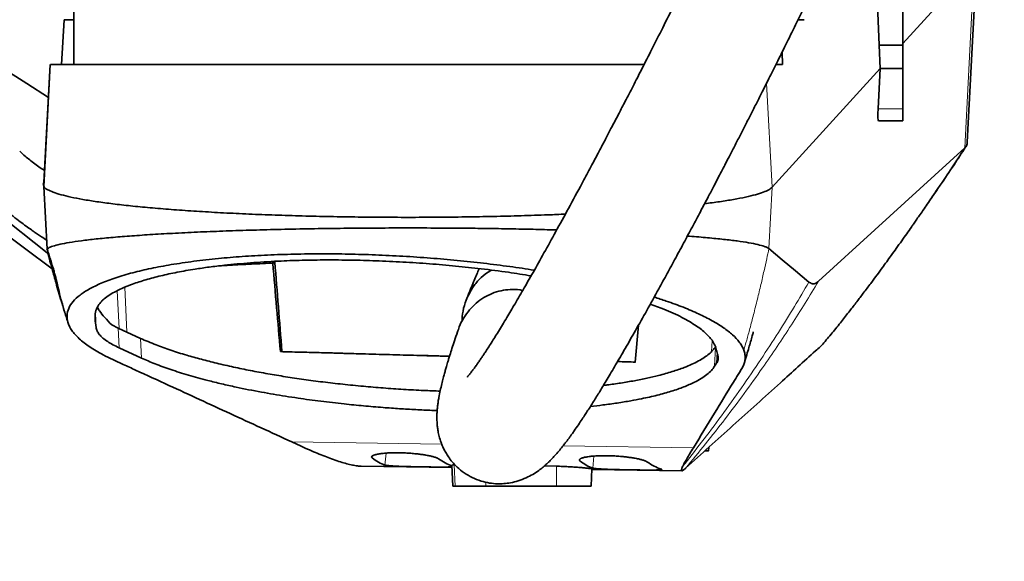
# Model space of a CAD drawing. Header units: millimetres. Extents: x 0 to 14900, y 0 to 10500.
# Tile 40 of 56: x 10976 to 11394, y 5264 to 5493. Entities that reach past the tile are written whole.
import ezdxf

# ---------------------------------------------------------------- set-up
doc = ezdxf.new("R2010")
doc.units = ezdxf.units.MM
doc.header["$LTSCALE"] = 25
doc.styles.add('SLDTEXTSTYLE0', font='TXT', dxfattribs={"width": 0.605})
doc.dimstyles.new('SLDDIMSTYLE1', dxfattribs={"dimtxt": 87.5, "dimasz": 87.5, "dimexe": 0, "dimexo": 0.0625, "dimgap": 21.875, "dimtad": 1, "dimdec": 4, "dimlfac": 25, "dimzin": 12, "dimdsep": 46, "dimtxsty": 'SLDTEXTSTYLE0', "dimsah": 1, "dimcen": 0.09, "dimadec": 1, "dimazin": 3, "dimtfac": 1, "dimtofl": 0, "dimtmove": 0, "dimatfit": 3, "dimfxl": 1, "dimfrac": 2, "dimtolj": 1, "dimtzin": 12, "dimarcsym": 0})

# ---------------------------------------------------------------- blocks, each defined once
blk = doc.blocks.new('_D_7')
at = {"color": 7, "linetype": 'Continuous', "lineweight": 0}
for p, q in [((12219.93, 5733.49), (13700.97, 5733.49)), ((8210.66, 5273.14), (7985.54, 5233.45))]:
    blk.add_line(p, q, dxfattribs=at)
at = {"color": 7, "linetype": 'Continuous', "lineweight": 18}
blk.add_arc((10821.38, 5733.49), 2842.09, 190, 0, dxfattribs=at)
for points in [[(13663.47, 5733.49), (13649.62, 5646.19), (13674.62, 5645.8)], [(8022.47, 5239.96), (8026.72, 5151.68), (8051.27, 5156.4)]]:
    blk.add_solid(points, dxfattribs=at)
at = {"color": 7, "linetype": 'Continuous', "lineweight": 18, "insert": (10935.4, 3003.74), "char_height": 87.5, "attachment_point": 1, "rotation": 5, "style": 'SLDTEXTSTYLE0'}
blk.add_mtext('170°', dxfattribs=at)

msp = doc.modelspace()

# ---------------------------------------------------------------- linework, layer by layer
at = {"color": 7, "linetype": 'Continuous', "lineweight": 35}
for p, q in [((11378.7031652, 5441.4550674), (11382.7839076, 5519.0082414)), ((11351.3804458, 5483.3527797), (11381.7537428, 5516.7279467)), ((11341.252928, 5482.7197232), (11340.4613767, 5505.1676074)), ((11351.3804458, 5505.1676074), (11351.3804458, 5482.7197232)), ((10999.3804458, 5500.4853482), (10999.3804458, 5474.4853482)), ((10995.3134027, 5493.4853482), (10994.0911278, 5474.4853482)), ((10995.3134027, 5493.4853482), (10999.3804458, 5493.4853482)), ((11306.9048511, 5493.4853482), (11309.5185174, 5493.4853482)), ((11341.7037606, 5472.7197232), (11341.252928, 5482.7197232)), ((11351.3804458, 5482.7197232), (11341.252928, 5482.7197232)), ((11351.3804458, 5482.7197232), (11351.3804458, 5472.7197232)), ((11300.2538243, 5474.4853482), (11300.0766539, 5479.6287784)), ((10989.3864433, 5474.4919065), (10986.6643764, 5422.6514768)), ((10986.6790699, 5424.3493644), (10989.3128971, 5474.4854247)), ((11295.8649281, 5422.3505227), (11341.7037606, 5472.7197232)), ((11297.5210491, 5474.4853482), (11300.2538243, 5474.4853482)), ((11340.8711631, 5455.636428), (11341.7037606, 5472.7197232)), ((11351.3804458, 5472.7197232), (11341.7037606, 5472.7197232)), ((11351.3804458, 5472.7197232), (11351.3804458, 5455.636428)), ((11351.3804458, 5455.636428), (11351.3804458, 5450.4853482)), ((11351.3804458, 5450.4853482), (11341.0176699, 5450.4853482)), ((10986.7031094, 5422.5976867), (10988.0944005, 5396.1100517)), ((11365.3013674, 5420.3624578), (11367.2279009, 5423.2598696)), ((10964.0419011, 5413.5127249), (10988.0791748, 5394.4759722)), ((10963.3803939, 5407.7175809), (10990.171064, 5387.6652134)), ((11083.869611, 5390.1185324), (11083.9306488, 5390.8298086)), ((11083.8696123, 5390.1185445), (11084.7551284, 5390.5233353)), ((11248.8136369, 5371.0662786), (11244.1455333, 5372.720459)), ((10995.39654, 5369.6974831), (10995.445317, 5369.5435574)), ((10997.4005946, 5363.6392478), (10997.4591753, 5363.4696905)), ((11018.210697, 5362.5546198), (11015.5115612, 5363.9035069)), ((11239.1298878, 5363.7684427), (11237.756918, 5348.0478346)), ((11027.7201232, 5358.1752545), (11018.210697, 5362.5546198)), ((11316.3708881, 5354.6742779), (11317.3470196, 5355.748998)), ((11018.6511004, 5354.1564086), (11028.101717, 5349.8041269)), ((11087.0787897, 5352.5458766), (11087.7598482, 5352.5449955)), ((11237.756918, 5348.0478346), (11230.2503032, 5348.3012171)), ((11271.4753232, 5346.3250595), (11272.2701385, 5347.5822309)), ((11095.8518307, 5312.3846237), (11091.9072638, 5314.2012194)), ((11268.872735, 5310.4848002), (11268.9448638, 5311.8555634)), ((11121.379861, 5303.9194553), (11159.9268373, 5303.3685461)), ((11159.8792568, 5304.2728094), (11160.3416427, 5295.4852042)), ((11199.2528521, 5304.0474161), (11204.3804458, 5303.8936643)), ((11219.0006032, 5295.484721), (11219.383093, 5302.753702)), ((11219.370742, 5302.5189803), (11257.617684, 5301.9723592)), ((11259.1091279, 5302.9772185), (11259.1235196, 5302.9900864))]:
    msp.add_line(p, q, dxfattribs=at)
at = {"color": 8, "linetype": 'Continuous', "lineweight": 18}
for p, q in [((11377.6793308, 5439.0687825), (11381.7537428, 5516.7279467)), ((11295.8649283, 5422.3505229), (11293.5479808, 5466.5476413)), ((11351.3804458, 5455.636428), (11340.8711631, 5455.636428)), ((11366.0001027, 5421.3569367), (11377.6793308, 5439.0687825)), ((11370.4841831, 5428.1571585), (11377.8437979, 5439.2256581)), ((11294.4971564, 5396.2805011), (11295.8649281, 5422.3505227)), ((10988.1650395, 5396.0468139), (10988.1615944, 5396.112431)), ((11018.6819582, 5362.3375904), (11017.8384771, 5378.4228812)), ((11021.8954644, 5360.857678), (11021.0305784, 5379.8956228)), ((11008.5262708, 5368.7127883), (11008.8360828, 5362.8048714)), ((11018.6511004, 5354.1564086), (11018.210697, 5362.5546198)), ((11028.101717, 5349.8041269), (11027.7201232, 5358.1752545)), ((11270.4581891, 5357.161887), (11270.1942076, 5352.6189275)), ((11271.4753232, 5346.3250595), (11271.8901442, 5354.2772699)), ((11272.518127, 5352.2717792), (11272.2701385, 5347.5822309)), ((11091.9072638, 5314.2012194), (11155.5815846, 5313.2911929)), ((11131.5084529, 5304.3837041), (11131.9447352, 5309.4439824)), ((11207.1434477, 5312.5542764), (11262.456934, 5311.763742)), ((11126.0489687, 5307.4548559), (11126.1173436, 5308.2479111)), ((11214.2858711, 5306.184294), (11214.3547213, 5306.9828615)), ((11219.7458414, 5303.11878), (11220.1826173, 5308.1847826)), ((11161.3096513, 5295.4853482), (11160.8836387, 5304.5135216)), ((11204.3822977, 5295.4853482), (11204.3804458, 5303.8936643)), ((11174.3827097, 5295.4853482), (11174.3823158, 5297.1093582))]:
    msp.add_line(p, q, dxfattribs=at)
at = {"color": 7, "linetype": 'Continuous', "lineweight": 35, "flags": 128}
for points in [[(10968.9757731, 5472.9751662), (10979.4106235, 5466.3262179), (10988.5774187, 5460.4852694)], [(11315.5997933, 5382.4259982), (11339.4922202, 5404.2260168), (11358.5857799, 5421.6474806), (11377.6793308, 5439.0687825)], [(11294.4971564, 5396.2805011), (11300.1862812, 5391.5219184), (11305.8311071, 5386.8027559), (11311.4758302, 5382.0819865)]]:
    msp.add_lwpolyline(points, dxfattribs=at)
at = {"color": 7, "linetype": 'Continuous', "lineweight": 18}
for radius in [2601, 911]:
    msp.add_arc((10821.3804458, 5733.4853482), radius, 190, 170, dxfattribs=at)
at = {"color": 7, "linetype": 'Continuous', "lineweight": 35}
for centre, major_axis, ratio, start_param, end_param in [((11341.3756143, 5456.4853482), (0.3600348, 5.9999374), 0.0761305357, 1.7173276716, 3.1461609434), ((11144.7983913, 6164.8723281), (131.1816432, 1276.6558263), 0.0190063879, 4.0626359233, 4.0629868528), ((11144.7983913, 4208.8971463), (-130.7667038, 1909.878231), 0.0138278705, 5.3534521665, 5.3785184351), ((11144.7983913, 5350.2269764), (133.4068762, -3.8455683), 0.0055832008, 1.4648769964, 2.0127416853), ((11144.7983913, 5350.2269764), (133.4068762, -3.8455683), 0.0055832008, 0.7995679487, 0.8749375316), ((11173.8154879, 5673.2078369), (39.5554614, 369.415764), 0.1889831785, 3.0194538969, 3.1017184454), ((11138.8712293, 5673.7072564), (-26.6264408, 370.3688051), 0.1896565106, 2.9856429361, 3.0628389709), ((11262.0405027, 5671.9469346), (39.5554614, 369.415764), 0.1889831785, 3.0196382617, 3.1018999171), ((11227.3139681, 5672.4432424), (-26.6264408, 370.3688051), 0.1896565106, 2.9858268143, 3.0680864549)]:
    msp.add_ellipse(centre, major_axis=major_axis, ratio=ratio, start_param=start_param, end_param=end_param, dxfattribs=at)
for points, knots in [([(11318.6736173, 5642.1678435), (11318.2608347, 5641.073792), (11316.426428, 5636.2118252), (11312.969012, 5627.6312947), (11308.3581827, 5616.4302757), (11303.633028, 5605.3239539), (11298.4892418, 5593.5123914), (11292.9997225, 5581.1994417), (11287.2540396, 5568.5825316), (11281.7568332, 5556.7232584), (11276.5740615, 5545.7072313), (11271.756986, 5535.5964066), (11267.3444331, 5526.4341782), (11263.3526587, 5518.2222518), (11259.077388, 5509.49706), (11254.4793428, 5500.1976135), (11249.5354837, 5490.2987565), (11244.9347318, 5481.1707197), (11241.3441466, 5474.1060055), (11238.6823221, 5468.8987345), (11236.8654087, 5465.3567293), (11235.1580909, 5462.0393198), (11233.5877665, 5458.9975113), (11232.1750943, 5456.2687731), (11230.8085539, 5453.6356978), (11229.2548298, 5450.6495543), (11227.3312449, 5446.9645578), (11224.9888742, 5442.4957905), (11222.2799868, 5437.3531185), (11219.2178271, 5431.5730449), (11215.1112985, 5423.8728416), (11210.2002818, 5414.7548627), (11204.7485333, 5404.7654318), (11199.6703947, 5395.5884664), (11194.9792681, 5387.2352112), (11190.6772697, 5379.6956525), (11186.7672557, 5372.9609291), (11183.0841935, 5366.7379114), (11179.6905028, 5361.135848), (11176.6066439, 5356.1932564), (11174.5154213, 5352.9565862), (11173.1528684, 5350.901496), (11172.2985067, 5349.6317664), (11171.3790245, 5348.2892901), (11170.3998623, 5346.8918275), (11169.4809875, 5345.6173651), (11168.7210378, 5344.5950814), (11168.157396, 5343.8580494), (11167.7297898, 5343.3125278), (11167.3596968, 5342.8505721), (11167.0026721, 5342.4176102), (11166.6949599, 5342.0523488), (11166.4226934, 5341.7539982), (11166.461807, 5341.7854487), (11166.4747447, 5341.7958516)], [0, 0, 0, 0, 0.0082048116, 0.0364621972, 0.0651221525, 0.0938184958, 0.1222230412, 0.1571678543, 0.1907566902, 0.2226342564, 0.2525160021, 0.2801785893, 0.3054510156, 0.3282055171, 0.3485618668, 0.3786640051, 0.4069045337, 0.4332075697, 0.4575214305, 0.4685530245, 0.4789886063, 0.4888217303, 0.4980146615, 0.506135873, 0.5132882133, 0.5217295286, 0.5331696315, 0.546845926, 0.5627281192, 0.5807750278, 0.6009322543, 0.6357234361, 0.6689931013, 0.7005973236, 0.7305398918, 0.7588404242, 0.7855325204, 0.8105445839, 0.837530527, 0.8622950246, 0.8856903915, 0.8934960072, 0.9017071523, 0.9115273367, 0.9230026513, 0.9352438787, 0.9454619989, 0.9537492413, 0.9603271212, 0.9670796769, 0.9755278, 0.9847956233, 0.9949708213, 1, 1, 1, 1]), ([(11162.6453141, 5361.9129025), (11162.5278921, 5361.5812897), (11161.9602155, 5359.9781071), (11161.0524344, 5357.2674794), (11159.9761949, 5353.9815032), (11159.1598407, 5351.3959496), (11158.5533073, 5349.4245685), (11158.1172718, 5347.9772921), (11157.7700365, 5346.8031585), (11157.4875607, 5345.8327017), (11157.1487903, 5344.6518463), (11156.7241948, 5343.1364133), (11156.1805141, 5341.119261), (11155.5878766, 5338.7987544), (11154.9369332, 5336.0017009), (11154.4388793, 5333.5173616), (11154.0760017, 5331.3248746), (11153.8326023, 5329.510359), (11153.6535683, 5327.6775131), (11153.5533888, 5325.8790298), (11153.533498, 5324.2361946), (11153.5789073, 5322.7683506), (11153.675681, 5321.3848058), (11153.8686528, 5319.6948035), (11154.2350567, 5317.6184694), (11154.8212032, 5315.3534588), (11155.5708104, 5313.2205982), (11156.3760187, 5311.3884974), (11157.3085499, 5309.6114135), (11158.5061709, 5307.6941163), (11160.1020133, 5305.5974732), (11162.2925501, 5303.2848468), (11165.0304036, 5301.0482101), (11168.5158618, 5298.9848097), (11172.1973505, 5297.5273948), (11175.8210583, 5296.6831926), (11179.1513439, 5296.3787241), (11182.0933489, 5296.4539278), (11185.0052882, 5296.8345636), (11188.1978776, 5297.625789), (11191.3231325, 5298.8246701), (11194.3217031, 5300.389325), (11196.8790989, 5302.090919), (11198.7946266, 5303.6180718), (11200.2414777, 5304.8968275), (11201.7593024, 5306.3586868), (11203.3080741, 5307.9851421), (11204.8666394, 5309.7481386), (11206.3651522, 5311.5555153), (11207.6259498, 5313.1542248), (11208.5893306, 5314.4170714), (11209.3268237, 5315.4044722), (11210.0462502, 5316.3840398), (11210.8841625, 5317.5448542), (11212.0870431, 5319.2446035), (11213.5513426, 5321.3692686), (11215.1252342, 5323.7171294), (11216.4804374, 5325.7804374), (11217.6863225, 5327.6448659), (11218.8634413, 5329.4892699), (11220.5144233, 5332.1085468), (11222.802705, 5335.8048335), (11225.9150688, 5340.9445717), (11229.5031602, 5346.9948385), (11233.5317455, 5353.9203106), (11237.9445192, 5361.6399534), (11242.7076254, 5370.1054205), (11247.1920191, 5378.1925181), (11251.3078554, 5385.6994521), (11254.9781416, 5392.4522497), (11258.7124865, 5399.3814614), (11262.3381904, 5406.1636192), (11265.6739203, 5412.448683), (11268.5683253, 5417.9363383), (11271.0206551, 5422.6099622), (11273.0351498, 5426.4653477), (11274.6882606, 5429.6400007), (11276.1670876, 5432.4877684), (11277.8646393, 5435.7652521), (11279.916159, 5439.7399877), (11282.2533163, 5444.287513), (11284.6034791, 5448.8801116), (11286.9634861, 5453.5117026), (11289.3231922, 5458.1628121), (11291.8511178, 5463.1672997), (11294.681948, 5468.7983586), (11297.9906402, 5475.4178654), (11301.7718863, 5483.0339977), (11305.9291794, 5491.4734657), (11310.4322743, 5500.6956854), (11315.2454789, 5510.6503393), (11320.4127637, 5521.4584667), (11325.8976843, 5533.0814253), (11331.6534154, 5545.4627756), (11337.3225586, 5557.8728662), (11342.8323735, 5570.1664566), (11348.1121911, 5582.1967438), (11353.3812026, 5594.4957883), (11358.5510829, 5606.9759968), (11362.6428902, 5617.1201448), (11364.9135897, 5623.1326317), (11365.5836375, 5624.9068222)], [0, 0, 0, 0, 0.0042899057, 0.0207395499, 0.0351680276, 0.0475376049, 0.0554763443, 0.0622320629, 0.0678025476, 0.0722253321, 0.0764239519, 0.0851653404, 0.0945589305, 0.1067371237, 0.120282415, 0.1351896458, 0.1438035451, 0.1522019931, 0.1603951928, 0.1683045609, 0.1752277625, 0.1810152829, 0.1856905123, 0.1904391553, 0.1960281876, 0.2023596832, 0.2080565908, 0.2126868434, 0.2164587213, 0.2207925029, 0.2259092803, 0.231616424, 0.2390624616, 0.2465530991, 0.2539482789, 0.2609972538, 0.267505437, 0.2734115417, 0.2798839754, 0.2873513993, 0.2958067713, 0.3027839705, 0.3099999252, 0.3171271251, 0.3244870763, 0.3325843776, 0.3414289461, 0.351031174, 0.3602347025, 0.3679122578, 0.3728788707, 0.3769096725, 0.3808706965, 0.3857943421, 0.3916902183, 0.4017034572, 0.410311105, 0.4170747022, 0.4230725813, 0.4290107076, 0.434983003, 0.4477668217, 0.4622177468, 0.4784146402, 0.4959555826, 0.5144178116, 0.5338264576, 0.5541963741, 0.5680262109, 0.5822658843, 0.5969112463, 0.6110600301, 0.623684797, 0.6347442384, 0.6437104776, 0.6512391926, 0.6573168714, 0.6621987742, 0.6677673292, 0.6762742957, 0.6850711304, 0.6937771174, 0.7023885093, 0.7112607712, 0.7199372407, 0.7303733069, 0.7425588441, 0.7564751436, 0.7720916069, 0.7884055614, 0.8061470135, 0.8252404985, 0.845586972, 0.8670597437, 0.8894997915, 0.9093566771, 0.9296373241, 0.950187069, 0.9708359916, 0.991394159, 1, 1, 1, 1]), ([(10989.5300099, 5474.4853482), (10989.7229245, 5474.4853482), (10990.2195096, 5474.4853482), (10992.504942, 5474.4853482), (10996.0869267, 5474.4853482), (11000.7337894, 5474.4853482), (11006.2134709, 5474.4853482), (11012.736805, 5474.4853482), (11019.7034533, 5474.4853482), (11026.8372959, 5474.4853482), (11033.8836481, 5474.4853482), (11041.476535, 5474.4853482), (11049.5698788, 5474.4853482), (11058.7410705, 5474.4853482), (11069.030505, 5474.4853482), (11080.5304596, 5474.4853482), (11092.5896544, 5474.4853482), (11104.963665, 5474.4853482), (11117.5204245, 5474.4853482), (11130.1495254, 5474.4853482), (11142.997797, 5474.4853482), (11155.7915675, 5474.4853482), (11168.4203108, 5474.4853482), (11180.7839471, 5474.4853482), (11193.0031578, 5474.4853482), (11204.8298913, 5474.4853482), (11216.180132, 5474.4853482), (11226.9253661, 5474.4853482), (11235.4306395, 5474.4853482), (11240.0618341, 5474.4853482), (11241.531338, 5474.4853482)], [0, 0, 0, 0, 0.0268822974, 0.069198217, 0.111881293, 0.1498735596, 0.187865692, 0.2264087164, 0.26551794, 0.2957650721, 0.3262534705, 0.356741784, 0.3875710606, 0.4184004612, 0.455890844, 0.4933804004, 0.5314150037, 0.5700153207, 0.6070979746, 0.6444384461, 0.682182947, 0.7204847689, 0.7574437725, 0.7946581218, 0.8322684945, 0.8704251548, 0.9074740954, 0.9447794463, 0.9824782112, 1, 1, 1, 1]), ([(11367.2859197, 5423.2192705), (11369.2431765, 5426.1078217), (11372.8887468, 5431.488013), (11376.395537, 5436.9384791), (11378.0195795, 5439.4626645)], [0, 0, 0, 0, 0.536886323, 1, 1, 1, 1]), ([(11377.6793308, 5439.0687825), (11377.6943031, 5439.0825392), (11377.7242476, 5439.1100526), (11377.7796151, 5439.1623407), (11377.8186818, 5439.2008806), (11377.8437979, 5439.2256581)], [0, 0, 0, 0, 0.2631322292, 0.5262644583, 1, 1, 1, 1]), ([(11377.8437979, 5439.2256581), (11378.0237738, 5439.4409776), (11378.3838948, 5439.8718191), (11378.6556929, 5440.6204475), (11378.6761173, 5441.1998958), (11378.6851452, 5441.45602)], [0, 0, 0, 0, 0.357929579, 0.7161959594, 1, 1, 1, 1]), ([(10947.0461988, 5435.485419), (10948.5420479, 5433.8141885), (10951.7778178, 5430.1990395), (10956.7212342, 5425.1333335), (10961.6333413, 5420.3772878), (10966.0724501, 5416.342416), (10970.0273281, 5412.9453963), (10973.4922738, 5410.121494), (10976.4611593, 5407.8130085), (10979.0246732, 5405.8996423), (10981.1153782, 5404.3946641), (10982.7400494, 5403.2590135), (10984.1629532, 5402.2852838), (10985.8245099, 5401.1696142), (10987.1366556, 5400.3264235), (10987.8986511, 5399.8367618)], [0, 0, 0, 0, 0.1186412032, 0.2566406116, 0.3800475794, 0.4895353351, 0.58563782, 0.6687709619, 0.7392523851, 0.7973170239, 0.8499397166, 0.8858163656, 0.9104807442, 0.9480139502, 1, 1, 1, 1]), ([(10976.4083667, 5437.7030069), (10977.6127051, 5436.5789882), (10980.0225972, 5434.3298165), (10983.6098694, 5431.5758677), (10986.1404933, 5429.9668422), (10986.9472296, 5429.4539018)], [0, 0, 0, 0, 0.4049474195, 0.8103034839, 1, 1, 1, 1]), ([(10986.6817626, 5424.3493493), (10986.510245, 5424.0613228), (10986.2359102, 5423.6006369), (10986.5070883, 5423.1401521), (10986.6087225, 5422.9675681)], [0, 0, 0, 0, 0.6252125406, 1, 1, 1, 1]), ([(10986.772029, 5422.5971541), (10986.7978819, 5422.5290143), (10986.9619504, 5422.0965834), (10988.1942587, 5421.3050711), (10990.5031434, 5420.2313017), (10993.8223112, 5419.1778231), (10998.0284856, 5418.1507436), (11003.1353298, 5417.1569734), (11009.0926049, 5416.2022645), (11015.8607961, 5415.2921996), (11023.3981407, 5414.4323177), (11031.6634175, 5413.6282056), (11040.6133848, 5412.8855975), (11050.1841919, 5412.2083823), (11060.3136507, 5411.600279), (11070.9400894, 5411.0649908), (11082.0014865, 5410.6062566), (11093.4334787, 5410.2278897), (11105.1604989, 5409.9312863), (11117.1092454, 5409.7177454), (11129.2069904, 5409.5885622), (11141.3803946, 5409.5450782), (11153.5541061, 5409.5885286), (11165.6509292, 5409.7178796), (11177.6030568, 5409.9307827), (11189.3174721, 5410.2297701), (11199.5330361, 5410.5585699), (11205.6461205, 5410.8211195), (11208.0987087, 5410.9264552)], [0, 0, 0, 0, 0.0075431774, 0.047870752, 0.0881953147, 0.1285132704, 0.1688233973, 0.2091244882, 0.2494156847, 0.2896965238, 0.3299644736, 0.3702194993, 0.4104617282, 0.4506917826, 0.490910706, 0.5311174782, 0.5713135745, 0.6115006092, 0.6516805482, 0.6918556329, 0.7320259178, 0.7721938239, 0.81236173, 0.8525320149, 0.8927070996, 0.9328870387, 0.9730740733, 1, 1, 1, 1]), ([(11267.2060869, 5415.3589564), (11269.3661225, 5415.6395895), (11273.8354188, 5416.2202433), (11279.6151822, 5417.1576606), (11284.7169697, 5418.1473633), (11288.9052428, 5419.1678264), (11292.1742582, 5420.2108688), (11294.6027975, 5421.2731518), (11295.4414618, 5421.99141), (11295.86081, 5422.3505529)], [0, 0, 0, 0, 0.1355678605, 0.2805013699, 0.4254704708, 0.5690676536, 0.7126924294, 0.8563407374, 1, 1, 1, 1]), ([(11317.378046, 5355.7231264), (11318.7081097, 5357.2939373), (11321.3217734, 5360.3806854), (11325.1195319, 5365.1006637), (11328.6364984, 5369.5700583), (11331.7808972, 5373.6467342), (11334.7618939, 5377.5619121), (11337.6293699, 5381.3721355), (11340.3538343, 5385.0371211), (11342.5533653, 5388.0277723), (11344.5696548, 5390.7921444), (11346.5170147, 5393.4825085), (11348.6419195, 5396.4423016), (11350.836591, 5399.5266218), (11352.9643491, 5402.5426122), (11354.6887594, 5405.0069054), (11356.027266, 5406.9283455), (11357.111725, 5408.4881188), (11358.4572744, 5410.4287571), (11360.0264619, 5412.6977315), (11361.8348535, 5415.3172819), (11363.0862413, 5417.125224), (11363.7616995, 5418.1010919)], [0, 0, 0, 0, 0.0775844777, 0.1524586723, 0.2158788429, 0.2705518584, 0.3205812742, 0.3794112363, 0.4308795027, 0.4777183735, 0.5132378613, 0.5524126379, 0.5952390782, 0.6417070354, 0.6849680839, 0.7258949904, 0.7461093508, 0.7760614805, 0.8162872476, 0.8669707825, 0.9281951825, 1, 1, 1, 1]), ([(11363.6698489, 5418.0636707), (11364.4331259, 5419.1025623), (11365.2296524, 5420.1867094), (11365.9692305, 5421.3100454), (11366.0001027, 5421.3569367)], [0, 0, 0, 0, 0.9582570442, 1, 1, 1, 1]), ([(10988.2310761, 5396.1179914), (10988.329475, 5396.2531349), (10988.6258945, 5396.6602446), (10990.3445229, 5397.3346206), (10993.2997326, 5398.1294848), (10997.3937231, 5398.9025785), (11002.5053915, 5399.6672353), (11008.7093427, 5400.3769941), (11015.8735215, 5401.0557647), (11023.9202725, 5401.7012988), (11032.7704809, 5402.2950542), (11042.531518, 5402.8421434), (11052.9605655, 5403.3502829), (11063.9490616, 5403.774537), (11075.3841978, 5404.1483913), (11087.4392266, 5404.4649316), (11099.8241017, 5404.7113326), (11112.4188442, 5404.8953619), (11125.0944968, 5405.0131286), (11137.9841521, 5405.0609134), (11149.9877696, 5405.041128), (11161.0086658, 5404.9938386), (11171.0163981, 5404.8911769), (11180.9548364, 5404.7365515), (11190.7672083, 5404.5633675), (11198.6154587, 5404.3771559), (11203.0807819, 5404.2510259), (11204.4310086, 5404.2128866)], [0, 0, 0, 0, 0.0224152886, 0.0675243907, 0.1129635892, 0.1569459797, 0.2012427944, 0.2460241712, 0.2914696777, 0.3350839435, 0.3790137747, 0.4234329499, 0.4685192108, 0.511465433, 0.5547191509, 0.598455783, 0.6428512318, 0.6853254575, 0.7281096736, 0.7712071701, 0.8146351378, 0.8482971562, 0.8821085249, 0.9162267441, 0.9505007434, 0.9850323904, 1, 1, 1, 1]), ([(11259.902076, 5401.6157185), (11260.1973461, 5401.5945254), (11263.3358146, 5401.3692614), (11268.5710981, 5400.8978174), (11275.4238813, 5400.2232285), (11281.2397987, 5399.5231855), (11286.0816853, 5398.7739611), (11289.9478538, 5398.0228761), (11292.3679586, 5397.3131668), (11293.8147393, 5396.745888), (11294.269497, 5396.4357576), (11294.4971564, 5396.2805011)], [0, 0, 0, 0, 0.0141073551, 0.1499491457, 0.2877029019, 0.422877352, 0.5589897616, 0.6965276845, 0.836006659, 0.9179021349, 1, 1, 1, 1]), ([(10987.9979279, 5396.2451921), (10988.2384928, 5395.5041643), (10988.7037211, 5394.0710913), (10989.4158907, 5391.8538114), (10990.0847735, 5389.7160419), (10990.6994631, 5387.6727918), (10991.2482887, 5385.7489798), (10991.721565, 5383.9721939), (10992.1238317, 5382.3414539), (10992.612543, 5380.1116857), (10993.3413329, 5377.0131259), (10994.524297, 5372.6131347), (10995.447937, 5369.5618999), (10995.9196509, 5368.003598)], [0, 0, 0, 0, 0.0689871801, 0.1334142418, 0.1938788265, 0.2511819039, 0.3062365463, 0.360457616, 0.4155968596, 0.4734418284, 0.6388541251, 0.8155585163, 1, 1, 1, 1]), ([(10996.8377833, 5365.0699226), (10996.334636, 5366.6758834), (10995.4034143, 5369.6481854), (10994.1122023, 5373.9236213), (10992.9415596, 5377.8728031), (10991.9157566, 5381.4265183), (10990.9935865, 5384.6936843), (10990.137464, 5387.7773861), (10989.2056191, 5391.19645), (10988.569451, 5393.6105473), (10988.2241557, 5394.9208563)], [0, 0, 0, 0, 0.1625002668, 0.3007544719, 0.4312229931, 0.5602027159, 0.6578711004, 0.7589842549, 0.8691829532, 1, 1, 1, 1]), ([(10996.8377833, 5365.0699226), (10996.6518399, 5366.0553372), (10996.2787103, 5368.0327539), (10997.0651277, 5370.948151), (10998.8828722, 5373.8153408), (11001.8389307, 5376.5660345), (11005.8385167, 5379.1720924), (11010.8946472, 5381.6260928), (11017.048077, 5383.9443841), (11024.1538868, 5386.0401045), (11032.0506979, 5387.8982386), (11040.6906927, 5389.5214429), (11050.2487381, 5390.9381058), (11060.3655271, 5392.084745), (11070.874873, 5392.9606833), (11081.6077003, 5393.582401), (11092.9049515, 5393.9666228), (11104.3894871, 5394.0990184), (11115.9574542, 5393.986849), (11127.4851388, 5393.6509766), (11139.1527253, 5393.0825638), (11150.7816241, 5392.2926359), (11162.229562, 5391.2966489), (11173.4689014, 5390.0973305), (11184.4296824, 5388.7258324), (11191.4561345, 5387.6602861), (11194.9113332, 5387.1363126)], [0, 0, 0, 0, 0.043569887, 0.0874310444, 0.1322230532, 0.1773443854, 0.2209156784, 0.2648025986, 0.3097013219, 0.3549619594, 0.3971310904, 0.4396188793, 0.4831333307, 0.5270143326, 0.5670502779, 0.607616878, 0.648182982, 0.6896291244, 0.7284179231, 0.7672065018, 0.8066326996, 0.8460602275, 0.884564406, 0.9230690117, 0.9621698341, 1, 1, 1, 1]), ([(11193.5488379, 5384.748853), (11190.3573053, 5385.25098), (11183.4583225, 5386.336404), (11172.6956814, 5387.703054), (11161.4872099, 5388.9073469), (11150.3780917, 5389.8702244), (11139.0502608, 5390.6265626), (11127.8859515, 5391.1447273), (11117.0190861, 5391.431871), (11106.5348664, 5391.503498), (11096.1857734, 5391.3609896), (11085.3502058, 5390.9758868), (11074.2501977, 5390.2907545), (11064.597593, 5389.3949952), (11056.8618887, 5388.4584663), (11050.119321, 5387.4836952), (11043.1687527, 5386.2650677), (11036.2006233, 5384.7589094), (11029.8632509, 5383.0780051), (11024.7225202, 5381.3958757), (11020.6102268, 5379.7700087), (11017.3649486, 5378.2425378), (11014.5224028, 5376.6499448), (11013.0034242, 5375.5365273), (11012.2439306, 5374.9798153)], [0, 0, 0, 0, 0.0454992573, 0.0983535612, 0.1465011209, 0.195010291, 0.2440887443, 0.2939534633, 0.3402852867, 0.3866169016, 0.4334952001, 0.4811549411, 0.538679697, 0.5962066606, 0.6314100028, 0.6666138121, 0.7135686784, 0.7608310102, 0.8085555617, 0.8569046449, 0.892528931, 0.928153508, 0.9640765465, 1, 1, 1, 1]), ([(11083.869612, 5390.1185444), (11083.6538677, 5390.1098828), (11080.1760485, 5389.9702582), (11073.5980376, 5389.6716575), (11066.2641654, 5389.2902418), (11062.3064835, 5389.0331719), (11061.2310677, 5388.9633186)], [0, 0, 0, 0, 0.0271763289, 0.4380851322, 0.847311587, 1, 1, 1, 1]), ([(11087.0787897, 5352.5458766), (11086.5487515, 5358.7604422), (11085.4805092, 5371.2853167), (11084.4093072, 5383.8088907), (11083.869612, 5390.1185444)], [0, 0, 0, 0, 0.4961778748, 1, 1, 1, 1]), ([(11164.1284304, 5365.1673602), (11164.2491482, 5366.7010919), (11164.4976162, 5369.8579048), (11165.8574101, 5374.3962524), (11167.9330148, 5378.7011651), (11170.6666558, 5382.4072101), (11173.6000218, 5385.3117339), (11175.7388254, 5386.6092583), (11176.6376512, 5387.1545391)], [0, 0, 0, 0, 0.1736788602, 0.357475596, 0.5328255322, 0.7138257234, 0.8797361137, 1, 1, 1, 1]), ([(11171.515511, 5387.7965479), (11171.4163149, 5387.5709632), (11170.9757798, 5386.5691291), (11170.1642102, 5384.6752271), (11169.033006, 5381.9899892), (11167.7844527, 5378.9362826), (11166.7859621, 5376.4477216), (11166.219953, 5374.9712314), (11166.0937255, 5374.6419546)], [0, 0, 0, 0, 0.0514411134, 0.2284528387, 0.4326489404, 0.6646964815, 0.9252228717, 1, 1, 1, 1]), ([(11311.4758302, 5382.0819865), (11311.8880488, 5381.8129427), (11312.7518682, 5381.2491515), (11314.1260291, 5381.3238397), (11315.1081919, 5382.0583528), (11315.5997933, 5382.4259982)], [0, 0, 0, 0, 0.3131461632, 0.6562094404, 1, 1, 1, 1]), ([(11189.9484082, 5378.460256), (11189.576538, 5378.5518203), (11187.8544824, 5378.9758359), (11184.7503382, 5379.0030558), (11180.7561569, 5378.5284336), (11176.980823, 5377.3582502), (11173.4183679, 5375.5711199), (11170.18248, 5373.2131292), (11167.2927281, 5370.3069657), (11164.8942134, 5366.8882644), (11163.3414944, 5364.0324026), (11162.8201126, 5362.2763608), (11162.7064919, 5361.8936803)], [0, 0, 0, 0, 0.0330624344, 0.1531054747, 0.2650863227, 0.38031866, 0.4924523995, 0.6076247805, 0.7238820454, 0.8431789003, 0.9658251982, 1, 1, 1, 1]), ([(11012.2439306, 5374.9798153), (11011.9018936, 5374.6568518), (11010.8582141, 5373.6713724), (11009.4268912, 5371.7869963), (11008.3403464, 5369.2894393), (11008.4085914, 5366.2089912), (11008.6809564, 5364.040145), (11008.8360828, 5362.8048714)], [0, 0, 0, 0, 0.0846318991, 0.2582427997, 0.4800867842, 0.7038817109, 1, 1, 1, 1]), ([(11245.7914107, 5375.6882609), (11247.5329924, 5375.1401224), (11251.9924328, 5373.7365757), (11258.330599, 5371.3552592), (11264.8722676, 5368.5625153), (11270.5527754, 5365.6698957), (11275.3776174, 5362.6937519), (11279.2566592, 5359.6589539), (11281.684392, 5357.0360702), (11283.152753, 5354.8567082), (11283.6388706, 5353.7059085), (11283.8821956, 5353.1298786)], [0, 0, 0, 0, 0.0795786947, 0.2037667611, 0.3295823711, 0.4574425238, 0.586147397, 0.7174890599, 0.8497368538, 0.9247861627, 1, 1, 1, 1]), ([(11009.4092325, 5371.3551587), (11009.6910319, 5370.8496203), (11010.4162905, 5369.5485309), (11012.4368748, 5367.0578552), (11014.4799391, 5364.9618573), (11015.5115612, 5363.9035069)], [0, 0, 0, 0, 0.2393066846, 0.6158965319, 1, 1, 1, 1]), ([(11272.8571683, 5350.9704399), (11272.6819094, 5351.6767865), (11272.3314098, 5353.0894066), (11271.6463004, 5355.214544), (11270.2417998, 5357.7374378), (11267.5200833, 5360.6615564), (11263.8222677, 5363.4667068), (11260.0726624, 5365.7558033), (11256.7265601, 5367.5442228), (11253.0127684, 5369.319977), (11250.2133443, 5370.4841794), (11248.8136369, 5371.0662786)], [0, 0, 0, 0, 0.105822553, 0.2116341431, 0.3173205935, 0.4793889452, 0.6414560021, 0.7305682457, 0.8196800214, 0.9098403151, 1, 1, 1, 1]), ([(11091.9072638, 5314.2012194), (11083.2142059, 5318.204635), (11065.8280725, 5326.2114742), (11043.740352, 5336.3766876), (11028.5687125, 5343.3469242), (11020.6737347, 5346.991903), (11015.9197478, 5349.1472051), (11012.043431, 5351.0658571), (11008.8156628, 5352.8801647), (11006.1157875, 5354.5852862), (11003.7319383, 5356.3047183), (11001.6610852, 5358.0429529), (10999.9187794, 5359.7907296), (10998.5224437, 5361.5491158), (10997.4534615, 5363.3118819), (10997.0435723, 5364.4823015), (10996.8377833, 5365.0699226)], [0, 0, 0, 0, 0.2380883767, 0.47617723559, 0.60459281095, 0.65274853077, 0.69287830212, 0.73303700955, 0.76581155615, 0.79858650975, 0.83168766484, 0.86478904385, 0.89836740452, 0.93194564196, 0.96583261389, 1, 1, 1, 1]), ([(11008.8360828, 5362.8048714), (11008.9394624, 5362.317035), (11009.1462233, 5361.3413551), (11010.1392212, 5359.839452), (11011.6414444, 5358.3182056), (11013.6263163, 5356.8520558), (11015.9455499, 5355.4601153), (11017.7475894, 5354.5917778), (11018.6511004, 5354.1564086)], [0, 0, 0, 0, 0.1707164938, 0.3414354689, 0.5170971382, 0.6927596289, 0.8459550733, 1, 1, 1, 1]), ([(11284.1014538, 5347.7945462), (11284.4397376, 5348.9336381), (11285.0914231, 5351.1280368), (11285.9602773, 5354.103634), (11286.7588567, 5356.8582245), (11287.3344563, 5358.8552224), (11287.6839926, 5360.0793989), (11287.869407, 5360.7441447), (11287.8944936, 5360.8991902), (11287.8855149, 5360.9257555), (11287.8812316, 5360.9384289)], [0, 0, 0, 0, 0.1890613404, 0.3642163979, 0.5113117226, 0.6834312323, 0.7498809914, 0.8054016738, 0.9071642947, 1, 1, 1, 1]), ([(11154.9128796, 5335.7924568), (11152.6032626, 5335.8729552), (11147.4358712, 5336.0530573), (11139.3677539, 5336.4933953), (11130.7992637, 5337.0774452), (11122.1682388, 5337.8023826), (11113.6168929, 5338.654505), (11105.1560871, 5339.6360953), (11097.0555193, 5340.7091989), (11089.2469885, 5341.8761953), (11081.691843, 5343.1367166), (11074.3217276, 5344.5037906), (11067.080338, 5345.9942217), (11060.1179049, 5347.5834555), (11053.4754408, 5349.266656), (11046.8907489, 5351.1159487), (11040.4381715, 5353.155718), (11033.7629948, 5355.5358439), (11029.8573112, 5357.2417717), (11027.7201232, 5358.1752545)], [0, 0, 0, 0, 0.0456407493, 0.1021137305, 0.1585865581, 0.2144224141, 0.273121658, 0.3298382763, 0.3865552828, 0.4412746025, 0.4959945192, 0.5520283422, 0.6083002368, 0.6668388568, 0.7241653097, 0.781738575, 0.8494895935, 0.917640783, 1, 1, 1, 1]), ([(11158.8949725, 5350.5289104), (11157.5880182, 5350.5677413), (11152.5453713, 5350.7175632), (11143.5374672, 5350.9796606), (11131.9692871, 5351.3121241), (11121.3643957, 5351.6114943), (11111.8890701, 5351.87505), (11103.4940291, 5352.1054057), (11095.187249, 5352.3303944), (11089.781607, 5352.4740493), (11087.0787897, 5352.5458766)], [0, 0, 0, 0, 0.0541235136, 0.2088257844, 0.3680183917, 0.5272117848, 0.6444562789, 0.7617009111, 0.8808506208, 1, 1, 1, 1]), ([(11271.9114287, 5354.6852989), (11271.5342684, 5354.1534717), (11270.7799505, 5353.089821), (11269.1349797, 5351.5396808), (11267.1120423, 5350.0283427), (11264.6687043, 5348.5584873), (11261.8173713, 5347.139348), (11258.1653393, 5345.6109648), (11253.5386448, 5344.0106809), (11248.1929528, 5342.5101069), (11242.764637, 5341.240208), (11237.4038891, 5340.1673786), (11231.7248551, 5339.2155074), (11227.3059856, 5338.5585009), (11224.756024, 5338.2572044), (11224.2396655, 5338.1961929)], [0, 0, 0, 0, 0.07453042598, 0.14906032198, 0.22419782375, 0.29933479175, 0.37532356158, 0.45131216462, 0.55497749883, 0.65928922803, 0.73985878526, 0.82073882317, 0.90307769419, 0.98037356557, 1, 1, 1, 1]), ([(11316.3708881, 5354.6742779), (11315.6821813, 5354.0570831), (11309.9824298, 5348.9491661), (11297.6722654, 5337.7785236), (11279.2584622, 5321.1677752), (11265.8335783, 5309.0478816), (11259.1235196, 5302.9900864)], [0, 0, 0, 0, 0.0358267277, 0.2965027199, 0.6483762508, 1, 1, 1, 1]), ([(11283.8821956, 5353.1298786), (11284.0591053, 5352.5486893), (11284.4133281, 5351.3849857), (11284.483514, 5349.6558316), (11284.2094186, 5347.9408196), (11283.5476059, 5346.2406104), (11282.5056366, 5344.5639159), (11281.1282819, 5342.3188161), (11277.4228434, 5336.2457599), (11271.0840662, 5325.8737172), (11265.4289996, 5316.6246589), (11262.456934, 5311.763742)], [0, 0, 0, 0, 0.0400427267, 0.080176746, 0.1205930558, 0.1611063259, 0.202073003, 0.2430458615, 0.3249901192, 0.6452431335, 1, 1, 1, 1]), ([(11272.2701385, 5347.5822309), (11272.42451, 5347.8554979), (11272.7336233, 5348.4026873), (11272.9614747, 5349.2442827), (11273.030189, 5350.0996882), (11272.9148886, 5350.6799539), (11272.8571683, 5350.9704399)], [0, 0, 0, 0, 0.24849234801, 0.49758073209, 0.74848459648, 1, 1, 1, 1]), ([(11028.101717, 5349.8041269), (11029.0241038, 5349.3898817), (11031.8012576, 5348.142658), (11037.0403528, 5346.0987079), (11044.0969299, 5343.706217), (11050.6438828, 5341.781322), (11056.7209925, 5340.1683361), (11062.1126768, 5338.84671), (11069.6165103, 5337.166392), (11078.6088061, 5335.3835159), (11087.5165792, 5333.8633619), (11095.9484962, 5332.5779251), (11104.225714, 5331.4503795), (11113.5450126, 5330.3647484), (11122.3880919, 5329.4881489), (11130.2482389, 5328.828407), (11137.6427847, 5328.3084473), (11144.5389044, 5327.9149805), (11149.8630484, 5327.6589697), (11152.8919352, 5327.5626558), (11153.6581515, 5327.5382913)], [0, 0, 0, 0, 0.0368411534, 0.110922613, 0.1858875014, 0.2617572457, 0.2999242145, 0.3507672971, 0.4016102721, 0.4859116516, 0.5619054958, 0.6001484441, 0.668336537, 0.7365239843, 0.7919646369, 0.8474050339, 0.8940639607, 0.9393622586, 0.9846604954, 1, 1, 1, 1]), ([(11218.7389334, 5329.2980716), (11220.5153364, 5329.487686), (11224.4658719, 5329.9093687), (11230.1615396, 5330.7116813), (11235.6309356, 5331.6012652), (11240.1540299, 5332.4639095), (11244.9996676, 5333.5041969), (11250.2725177, 5334.8304265), (11255.9184836, 5336.586555), (11260.0105831, 5338.1810986), (11263.2693548, 5339.7045548), (11265.8345235, 5341.121968), (11268.2368358, 5342.7922181), (11270.178867, 5344.5236737), (11271.0431699, 5345.7245959), (11271.4753232, 5346.3250595)], [0, 0, 0, 0, 0.0620276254, 0.137942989, 0.2138588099, 0.2776974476, 0.3276788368, 0.4281740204, 0.5298318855, 0.6326678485, 0.6843828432, 0.7629016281, 0.8414213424, 0.9207103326, 1, 1, 1, 1]), ([(11119.2417856, 5304.1022409), (11118.5428675, 5304.2189423), (11117.1437678, 5304.4525563), (11114.6666301, 5305.082398), (11111.9194372, 5305.9136659), (11108.9972756, 5306.9236145), (11105.9471419, 5308.0760627), (11102.7986327, 5309.3482899), (11099.4519701, 5310.7693977), (11097.052367, 5311.8459953), (11095.8518307, 5312.3846237)], [0, 0, 0, 0, 0.1319629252, 0.2641644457, 0.3961262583, 0.5283161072, 0.6458609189, 0.7635588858, 0.8817070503, 1, 1, 1, 1]), ([(11126.0489687, 5307.4548559), (11125.9865577, 5307.5138276), (11125.8613024, 5307.6321802), (11125.8033952, 5307.8131583), (11125.844822, 5307.9959879), (11125.9964984, 5308.1767777), (11126.2518121, 5308.3529855), (11126.6088168, 5308.5239472), (11127.0725883, 5308.6903287), (11127.6348196, 5308.8472499), (11128.2851853, 5308.9925129), (11129.0201005, 5309.1255012), (11129.8497155, 5309.2468083), (11131.0430437, 5309.3858183), (11132.370044, 5309.4923253), (11133.7965245, 5309.5625617), (11134.9095696, 5309.5963784), (11136.4230633, 5309.6160054), (11137.9841543, 5309.59874), (11139.5615088, 5309.5449318), (11141.1330764, 5309.4681667), (11142.6921619, 5309.3580832), (11144.4127427, 5309.1992137), (11145.949313, 5309.0283415), (11147.3443583, 5308.8387034), (11148.819444, 5308.6077196), (11149.995508, 5308.39166), (11151.0861798, 5308.154882), (11151.835535, 5307.9717789), (11152.5046555, 5307.7859431), (11153.0910034, 5307.5984561), (11153.5882243, 5307.4101157), (11153.9910593, 5307.2254065), (11154.174854, 5307.1066727), (11154.2645388, 5307.0487352)], [0, 0, 0, 0, 0.0274214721, 0.0550332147, 0.0832451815, 0.1116645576, 0.139092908, 0.1667134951, 0.194944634, 0.2233893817, 0.2505601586, 0.277926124, 0.3059162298, 0.3341262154, 0.3874693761, 0.4145669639, 0.4420840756, 0.4680420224, 0.5205093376, 0.5470765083, 0.572726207, 0.6245312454, 0.6507358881, 0.6905863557, 0.7331966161, 0.755406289, 0.8085540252, 0.83551144, 0.8628395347, 0.8899607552, 0.9172663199, 0.9451511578, 0.9732358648, 1, 1, 1, 1]), ([(11262.456934, 5311.763742), (11261.9162436, 5310.8837417), (11260.834122, 5309.1225352), (11259.5583713, 5306.9539069), (11258.5260764, 5305.1101234), (11258.0949411, 5304.219775), (11257.8792087, 5303.7742605)], [0, 0, 0, 0, 0.2491079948, 0.4985573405, 0.7490869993, 1, 1, 1, 1]), ([(11268.8619934, 5310.4853482), (11268.8651105, 5310.4853482), (11268.8791577, 5310.4853482), (11268.7975642, 5310.4853482), (11268.6173742, 5310.4853482), (11268.3271726, 5310.4853482), (11267.9421984, 5310.4853482), (11267.5994801, 5310.4853482), (11267.4269134, 5310.4853482)], [0, 0, 0, 0, 0.05458704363, 0.24599931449, 0.43184308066, 0.6189893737, 0.80815211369, 1, 1, 1, 1]), ([(11214.2858711, 5306.184294), (11214.2229629, 5306.2436542), (11214.0967098, 5306.3627866), (11214.0383361, 5306.5450032), (11214.0800818, 5306.7291169), (11214.2329433, 5306.9112061), (11214.4902437, 5307.0887057), (11214.8500096, 5307.2609435), (11215.3173608, 5307.4285929), (11215.8839398, 5307.5867374), (11216.5393503, 5307.7331569), (11217.2799886, 5307.867224), (11218.1160678, 5307.9895298), (11219.318704, 5308.1297007), (11220.6560683, 5308.2371158), (11222.0937039, 5308.3079618), (11223.2154393, 5308.3420768), (11224.7407189, 5308.3618857), (11226.3139467, 5308.3444893), (11227.9035467, 5308.2902399), (11229.487279, 5308.2128422), (11231.0584118, 5308.1018507), (11232.7922939, 5307.9416783), (11234.3407508, 5307.7694139), (11235.7465949, 5307.5782505), (11237.233133, 5307.3454302), (11238.4183498, 5307.1276791), (11239.5175276, 5306.8890896), (11240.2727343, 5306.7046102), (11240.9470866, 5306.517405), (11241.538025, 5306.3285662), (11242.0391412, 5306.1389026), (11242.4451567, 5305.9529194), (11242.6303984, 5305.8333954), (11242.7207973, 5305.775067)], [0, 0, 0, 0, 0.0274224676, 0.0550352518, 0.0832483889, 0.1116689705, 0.1390962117, 0.1667156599, 0.1949455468, 0.2233889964, 0.250560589, 0.27792737, 0.3059182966, 0.334129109, 0.3874742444, 0.4145728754, 0.4420910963, 0.4680486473, 0.5205152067, 0.5470820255, 0.5727302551, 0.6245323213, 0.6507354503, 0.6905841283, 0.733192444, 0.7554010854, 0.8085485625, 0.8355058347, 0.8628337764, 0.8899551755, 0.9172609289, 0.9451460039, 0.9732309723, 1, 1, 1, 1]), ([(11121.3799992, 5303.9306834), (11121.3270281, 5303.9277348), (11120.7401416, 5303.8950663), (11119.9555561, 5304.0035493), (11119.2417856, 5304.1022409)], [0, 0, 0, 0, 0.09025786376, 1, 1, 1, 1]), ([(11159.9123133, 5303.6445731), (11159.9103798, 5303.6442828), (11159.7551365, 5303.6209751), (11159.3341112, 5303.5976962), (11158.6971263, 5303.5691039), (11158.0863169, 5303.5517303), (11157.363025, 5303.5386327), (11156.5489886, 5303.530512), (11155.3693338, 5303.5259231), (11154.0496236, 5303.5295549), (11152.6235295, 5303.5396654), (11151.1329493, 5303.5536755), (11149.5598207, 5303.5728523), (11147.9436652, 5303.5962216), (11146.7125056, 5303.6158686), (11145.4797431, 5303.6374371), (11144.2554124, 5303.6608988), (11143.0296355, 5303.6867241), (11141.8272777, 5303.7147884), (11140.6581929, 5303.7452154), (11139.5314432, 5303.7781433), (11138.4379359, 5303.814377), (11137.0589318, 5303.8667268), (11135.798452, 5303.9260908), (11134.6872265, 5303.9929402), (11133.7980089, 5304.0568118), (11132.8995623, 5304.1390233), (11132.23217, 5304.2262887), (11131.7720678, 5304.3092288), (11131.6032455, 5304.3569237), (11131.5084529, 5304.3837041)], [0, 0, 0, 0, 0.0006548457, 0.0525782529, 0.0798283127, 0.1110277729, 0.142446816, 0.1742056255, 0.2064301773, 0.2688097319, 0.3004720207, 0.3325945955, 0.3950304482, 0.4267205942, 0.4588717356, 0.4900493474, 0.5214451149, 0.5531779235, 0.5853731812, 0.6165617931, 0.6479683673, 0.6797125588, 0.7119185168, 0.774490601, 0.8062496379, 0.8384695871, 0.8865269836, 0.9381877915, 0.9652928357, 1, 1, 1, 1]), ([(11159.8875873, 5304.2185111), (11159.8866827, 5304.233011), (11159.8852063, 5304.2566752), (11159.9241741, 5304.2893669), (11159.9701835, 5304.3161191), (11160.0520486, 5304.35078), (11160.1905409, 5304.3930914), (11160.4186393, 5304.4426932), (11160.6572709, 5304.4827833), (11160.8269017, 5304.5058174), (11160.8836387, 5304.5135216)], [0, 0, 0, 0, 0.140430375, 0.229184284, 0.3182373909, 0.4022682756, 0.5711071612, 0.7415253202, 0.9135472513, 1, 1, 1, 1]), ([(11204.3804458, 5303.8936643), (11204.796422, 5303.8806398), (11206.0528414, 5303.8413006), (11207.7234861, 5303.77011), (11209.3364198, 5303.6877564), (11210.5104587, 5303.620639), (11211.635728, 5303.5496945), (11212.7211183, 5303.4746954), (11213.7451874, 5303.3976231), (11214.6996723, 5303.3196864), (11215.5782766, 5303.2420668), (11216.3863066, 5303.1646608), (11217.105918, 5303.0895045), (11217.7325099, 5303.0176247), (11218.2625696, 5302.9498615), (11218.6988058, 5302.8859862), (11219.0313365, 5302.8275131), (11219.2539878, 5302.7752534), (11219.3713016, 5302.7337792), (11219.3691376, 5302.7122855), (11219.3682767, 5302.7037345)], [0, 0, 0, 0, 0.0528805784, 0.1597211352, 0.2142839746, 0.2671150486, 0.3203136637, 0.3740835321, 0.428632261, 0.4816023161, 0.5349418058, 0.5888545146, 0.6435540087, 0.6965563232, 0.7499302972, 0.8038805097, 0.858620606, 0.9115248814, 0.9648008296, 1, 1, 1, 1]), ([(11248.709871, 5302.7037049), (11248.8334657, 5302.6562939), (11249.0197911, 5302.5848194), (11248.9889035, 5302.5059255), (11248.8473977, 5302.443483), (11248.4929158, 5302.3821264), (11247.9384345, 5302.3371998), (11247.1420917, 5302.2990095), (11246.287395, 5302.2770854), (11245.2320751, 5302.2646786), (11244.3593342, 5302.2601465), (11243.4183622, 5302.2599105), (11242.4197113, 5302.2634097), (11241.3524278, 5302.2703352), (11240.2368259, 5302.2802567), (11239.0818804, 5302.2927964), (11237.8986426, 5302.3076039), (11236.6767684, 5302.3247318), (11235.4398473, 5302.3438752), (11234.1986901, 5302.3649088), (11232.9635676, 5302.387787), (11231.724324, 5302.4129579), (11230.5058477, 5302.4402919), (11229.3182655, 5302.4699138), (11228.1707025, 5302.5019577), (11227.0541572, 5302.5372194), (11225.6417999, 5302.5881854), (11224.3445244, 5302.6460484), (11223.1937318, 5302.7113762), (11222.1479128, 5302.7820419), (11221.2676493, 5302.8608943), (11220.5774495, 5302.9474394), (11220.0892758, 5303.025402), (11219.8717027, 5303.084559), (11219.7458414, 5303.11878)], [0, 0, 0, 0, 0.0531417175, 0.0801138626, 0.1074789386, 0.1482137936, 0.192012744, 0.2149983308, 0.2678316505, 0.2946512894, 0.3218640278, 0.348157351, 0.3746345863, 0.4013243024, 0.4284510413, 0.454740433, 0.4812135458, 0.5079706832, 0.5351173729, 0.5614326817, 0.5879319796, 0.6147157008, 0.6418891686, 0.6682218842, 0.6947384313, 0.7215401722, 0.7487317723, 0.8015710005, 0.8283903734, 0.8555997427, 0.9085134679, 0.9353686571, 0.9626121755, 1, 1, 1, 1]), ([(11257.8792087, 5303.7742605), (11257.7692494, 5303.5229025), (11257.549253, 5303.0200087), (11257.3903355, 5302.4924154), (11257.3575646, 5302.1320121), (11257.5013141, 5301.914651), (11257.9567681, 5302.0228788), (11258.7246701, 5302.6588255), (11259.1091279, 5302.9772185)], [0, 0, 0, 0, 0.1295708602, 0.2592334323, 0.3888047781, 0.5184716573, 0.7589180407, 1, 1, 1, 1]), ([(11160.3442609, 5295.4853482), (11160.3465244, 5295.4853482), (11160.3512821, 5295.4853482), (11160.4228699, 5295.4853482), (11160.5269887, 5295.4853482), (11160.6615793, 5295.4853482), (11160.8774091, 5295.4853482), (11161.1002299, 5295.4853482), (11161.25717, 5295.4853482), (11161.3096513, 5295.4853482)], [0, 0, 0, 0, 0.1623899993, 0.341330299, 0.4225800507, 0.58578937, 0.7504381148, 0.91654567, 1, 1, 1, 1]), ([(11161.3096513, 5295.4853482), (11161.7066506, 5295.4853482), (11162.5006676, 5295.4853482), (11164.1232906, 5295.4853482), (11166.0136071, 5295.4853482), (11168.1460666, 5295.4853482), (11170.4611136, 5295.4853482), (11172.5707125, 5295.4853482), (11173.887476, 5295.4853482), (11174.3827097, 5295.4853482)], [0, 0, 0, 0, 0.1510562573, 0.3021195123, 0.4531240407, 0.6041358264, 0.7562258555, 0.9083167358, 1, 1, 1, 1]), ([(11174.3827097, 5295.4853482), (11177.4269425, 5295.4853482), (11183.515408, 5295.4853482), (11193.51527, 5295.4853482), (11200.4709025, 5295.4853482), (11204.3822977, 5295.4853482)], [0, 0, 0, 0, 0.3044276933, 0.6088553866, 1, 1, 1, 1]), ([(11204.3822977, 5295.4853482), (11204.7869386, 5295.4853482), (11205.5990141, 5295.4853482), (11206.8194612, 5295.4853482), (11208.0376852, 5295.4853482), (11209.227263, 5295.4853482), (11210.3744972, 5295.4853482), (11211.477744, 5295.4853482), (11212.5435737, 5295.4853482), (11213.5472443, 5295.4853482), (11214.4775209, 5295.4853482), (11215.3311617, 5295.4853482), (11216.1159466, 5295.4853482), (11217.0405853, 5295.4853482), (11217.7889826, 5295.4853482), (11218.3458861, 5295.4853482), (11218.7657043, 5295.4853482), (11218.9897022, 5295.4853482), (11218.9890741, 5295.4853482), (11218.9889201, 5295.4853482)], [0, 0, 0, 0, 0.0530869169, 0.106540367, 0.1611499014, 0.2161598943, 0.2692475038, 0.322705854, 0.3773419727, 0.4323861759, 0.4853478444, 0.5386839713, 0.5926032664, 0.6473235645, 0.7527234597, 0.8062266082, 0.860513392, 0.9658065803, 1, 1, 1, 1])]:
    msp.add_open_spline(points, degree=3, knots=knots, dxfattribs=at)
at = {"color": 8, "linetype": 'Continuous', "lineweight": 18}
for points, knots in [([(11283.8821956, 5353.1298786), (11284.2800524, 5354.5431493), (11285.1484639, 5357.6279285), (11286.5161897, 5362.671898), (11288.0380353, 5368.4717936), (11289.6055762, 5374.7093598), (11291.0887383, 5380.8851193), (11292.4043236, 5386.60495), (11293.5217859, 5391.6624227), (11294.1909192, 5394.8305624), (11294.4971564, 5396.2805011)], [0, 0, 0, 0, 0.09908820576, 0.21628216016, 0.35271468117, 0.503791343, 0.65037616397, 0.7814157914, 0.89996221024, 1, 1, 1, 1]), ([(11257.8792087, 5303.7742605), (11260.5856663, 5307.1952496), (11266.1836572, 5314.2711653), (11274.500796, 5325.3899272), (11282.8942011, 5337.1141519), (11290.9479303, 5348.9419052), (11298.4323404, 5360.4877808), (11305.2267993, 5371.4317667), (11309.4424618, 5378.6165179), (11311.4758302, 5382.0819865)], [0, 0, 0, 0, 0.13776817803, 0.28495735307, 0.43850395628, 0.59315578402, 0.73687516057, 0.87308525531, 1, 1, 1, 1]), ([(11259.1091279, 5302.9772185), (11264.7755389, 5309.9262684), (11276.1164471, 5323.8342848), (11290.9636176, 5344.2606044), (11304.1714413, 5363.7782096), (11311.7925961, 5376.2137457), (11315.5997933, 5382.4259982)], [0, 0, 0, 0, 0.2756646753, 0.5517227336, 0.776060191, 1, 1, 1, 1])]:
    msp.add_open_spline(points, degree=3, knots=knots, dxfattribs=at)

# ---------------------------------------------------------------- dimensions: what is measured, and where the dimension line sits
at = {"color": 7, "linetype": 'Continuous', "lineweight": 18}
dim = msp.add_angular_dim_2l(base=(11069.0845311, 2902.214698), line1=((9924.2205828, 5575.2918583), (8259.8954802, 5281.8264381)), line2=((12169.92932, 5733.4853482), (9472.8315717, 5733.4853482)), dimstyle='SLDDIMSTYLE1', dxfattribs=at)
dim.commit()
dim.dimension.update_dxf_attribs({"geometry": '_D_7', "text_midpoint": (11069.0845311, 2902.214698), "dimtype": 162})

doc.saveas('drawing.dxf')
